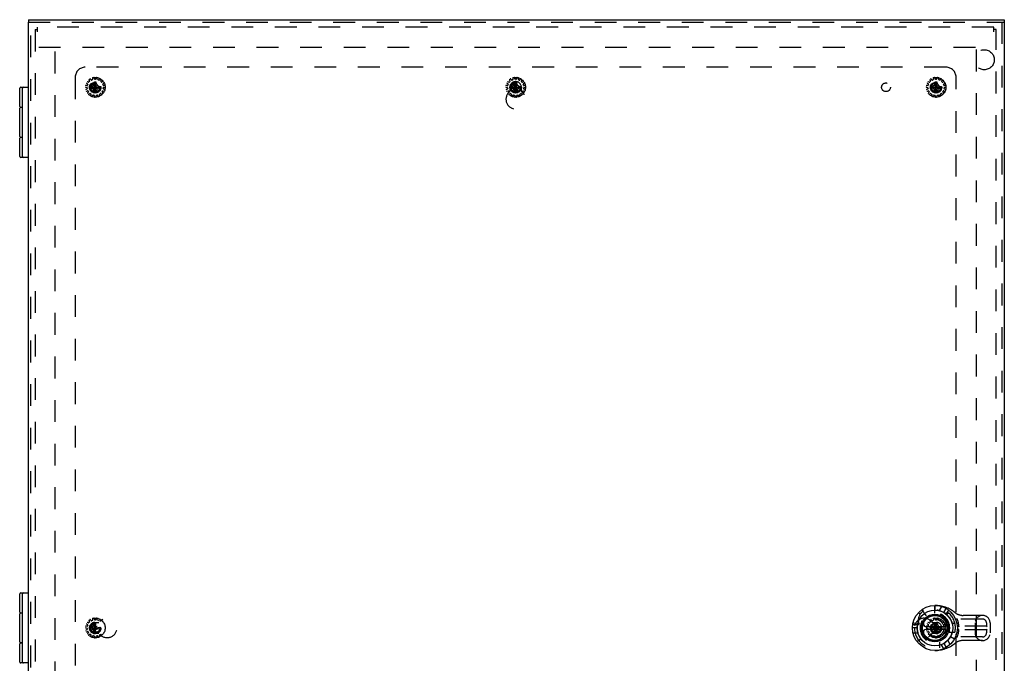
# Model space of a CAD drawing. Header units: inches. Extents: x 0 to 98.9, y 0 to 64.
# Tile 13 of 18: x 18.9 to 43.5, y 31.6 to 47.6. Entities that reach past the tile are written whole.
import ezdxf

# ---------------------------------------------------------------- set-up
doc = ezdxf.new("R2010")
doc.units = ezdxf.units.IN
doc.header["$LTSCALE"] = 5.44
doc.header["$MEASUREMENT"] = 0
doc.linetypes.add('HIDDEN', pattern=[0.2, 0.1, -0.1])
for name, color, linetype in [('DEFAULT_2', 8, 'HIDDEN'), ('DOOR_ASSEMBLY', 7, 'CONTINUOUS'), ('SUBPANEL', 7, 'CONTINUOUS')]:
    doc.layers.add(name, color=color, linetype=linetype)

msp = doc.modelspace()

# ---------------------------------------------------------------- linework, layer by layer
at = {"layer": 'DEFAULT_2', "color": 8, "linetype": 'HIDDEN'}
for p, q in [((19.253, 47.399), (19.253, 17.519)), ((19.253, 47.399), (19.313, 47.399)), ((19.313, 47.347), (19.313, 47.459)), ((43.193, 47.459), (19.313, 47.459)), ((43.193, 47.347), (43.193, 47.459)), ((43.253, 47.399), (43.193, 47.399)), ((43.253, 17.519), (43.253, 47.399)), ((19.344, 46.959), (43.162, 46.959)), ((19.753, 18.019), (19.753, 46.899)), ((42.753, 46.899), (42.753, 18.019)), ((20.549, 46.005), (20.52, 46.005)), ((20.537, 46.058), (20.561, 46.042)), ((20.585, 46.084), (20.559, 46.096)), ((20.565, 46.03), (20.559, 46.011)), ((20.596, 46.137), (20.611, 46.113)), ((20.61, 46.101), (20.597, 46.086)), ((20.65, 46.141), (20.632, 46.163)), ((20.648, 45.977), (20.703, 46.009)), ((20.68, 46.147), (20.662, 46.138)), ((20.682, 46.186), (20.686, 46.157)), ((20.703, 46.009), (20.735, 46.063)), ((20.703, 45.909), (20.803, 46.009)), ((20.803, 45.909), (20.703, 46.009)), ((20.733, 46.167), (20.725, 46.195)), ((20.735, 45.819), (20.771, 46.099)), ((20.735, 46.098), (20.735, 46.099)), ((20.771, 45.819), (20.735, 46.099)), ((20.735, 46.063), (20.735, 46.098)), ((20.735, 45.854), (20.771, 46.063)), ((20.771, 45.854), (20.735, 46.063)), ((20.763, 46.16), (20.743, 46.16)), ((20.771, 46.099), (20.771, 46.098)), ((20.771, 46.098), (20.771, 46.063)), ((20.771, 46.063), (20.803, 46.009)), ((20.781, 46.195), (20.773, 46.167)), ((20.803, 46.009), (20.857, 45.977)), ((20.82, 46.157), (20.824, 46.186)), ((20.844, 46.138), (20.826, 46.147)), ((20.874, 46.163), (20.856, 46.141)), ((20.895, 46.113), (20.91, 46.137)), ((20.909, 46.086), (20.896, 46.101)), ((20.947, 46.096), (20.921, 46.084)), ((20.947, 46.011), (20.941, 46.03)), ((20.945, 46.042), (20.969, 46.058)), ((20.986, 46.005), (20.957, 46.005)), ((31.049, 46.005), (31.02, 46.005)), ((31.037, 46.058), (31.061, 46.042)), ((31.085, 46.084), (31.059, 46.096)), ((31.065, 46.03), (31.059, 46.011)), ((31.096, 46.137), (31.111, 46.113)), ((31.11, 46.101), (31.097, 46.086)), ((31.15, 46.141), (31.132, 46.163)), ((31.148, 45.977), (31.203, 46.009)), ((31.18, 46.147), (31.162, 46.138)), ((31.182, 46.186), (31.186, 46.157)), ((31.203, 46.009), (31.235, 46.063)), ((31.203, 45.909), (31.303, 46.009)), ((31.303, 45.909), (31.203, 46.009)), ((31.233, 46.167), (31.225, 46.195)), ((31.235, 45.819), (31.271, 46.099)), ((31.235, 46.098), (31.235, 46.099)), ((31.271, 45.819), (31.235, 46.099)), ((31.235, 46.063), (31.235, 46.098)), ((31.235, 45.854), (31.271, 46.063)), ((31.271, 45.854), (31.235, 46.063)), ((31.263, 46.16), (31.243, 46.16)), ((31.271, 46.099), (31.271, 46.098)), ((31.271, 46.098), (31.271, 46.063)), ((31.271, 46.063), (31.303, 46.009)), ((31.281, 46.195), (31.273, 46.167)), ((31.303, 46.009), (31.357, 45.977)), ((31.32, 46.157), (31.324, 46.186)), ((31.344, 46.138), (31.326, 46.147)), ((31.374, 46.163), (31.356, 46.141)), ((31.395, 46.113), (31.41, 46.137)), ((31.409, 46.086), (31.396, 46.101)), ((31.447, 46.096), (31.421, 46.084)), ((31.447, 46.011), (31.441, 46.03)), ((31.445, 46.042), (31.469, 46.058)), ((31.486, 46.005), (31.457, 46.005)), ((41.549, 46.005), (41.52, 46.005)), ((41.537, 46.058), (41.561, 46.042)), ((41.585, 46.084), (41.559, 46.096)), ((41.565, 46.03), (41.559, 46.011)), ((41.596, 46.137), (41.611, 46.113)), ((41.61, 46.101), (41.597, 46.086)), ((41.65, 46.141), (41.632, 46.163)), ((41.648, 45.977), (41.703, 46.009)), ((41.68, 46.147), (41.662, 46.138)), ((41.682, 46.186), (41.686, 46.157)), ((41.703, 46.009), (41.735, 46.063)), ((41.703, 45.909), (41.803, 46.009)), ((41.803, 45.909), (41.703, 46.009)), ((41.733, 46.167), (41.725, 46.195)), ((41.735, 45.819), (41.771, 46.099)), ((41.735, 46.098), (41.735, 46.099)), ((41.771, 45.819), (41.735, 46.099)), ((41.735, 46.063), (41.735, 46.098)), ((41.735, 45.854), (41.771, 46.063)), ((41.771, 45.854), (41.735, 46.063)), ((41.763, 46.16), (41.743, 46.16)), ((41.771, 46.099), (41.771, 46.098)), ((41.771, 46.098), (41.771, 46.063)), ((41.771, 46.063), (41.803, 46.009)), ((41.781, 46.195), (41.773, 46.167)), ((41.803, 46.009), (41.857, 45.977)), ((41.82, 46.157), (41.824, 46.186)), ((41.844, 46.138), (41.826, 46.147)), ((41.874, 46.163), (41.856, 46.141)), ((41.895, 46.113), (41.91, 46.137)), ((41.909, 46.086), (41.896, 46.101)), ((41.947, 46.096), (41.921, 46.084)), ((41.947, 46.011), (41.941, 46.03)), ((41.945, 46.042), (41.969, 46.058)), ((41.986, 46.005), (41.957, 46.005)), ((20.516, 45.962), (20.544, 45.957)), ((20.548, 45.918), (20.521, 45.907)), ((20.535, 45.865), (20.563, 45.872)), ((20.552, 45.948), (20.554, 45.928)), ((20.582, 45.838), (20.562, 45.817)), ((20.574, 45.867), (20.584, 45.85)), ((20.592, 45.784), (20.615, 45.802)), ((20.613, 45.977), (20.893, 45.941)), ((20.613, 45.977), (20.614, 45.977)), ((20.613, 45.941), (20.893, 45.977)), ((20.614, 45.941), (20.613, 45.941)), ((20.614, 45.977), (20.648, 45.977)), ((20.648, 45.941), (20.614, 45.941)), ((20.627, 45.802), (20.643, 45.79)), ((20.646, 45.779), (20.637, 45.752)), ((20.648, 45.977), (20.857, 45.941)), ((20.648, 45.941), (20.857, 45.977)), ((20.703, 45.909), (20.648, 45.941)), ((20.677, 45.734), (20.69, 45.759)), ((20.701, 45.764), (20.721, 45.76)), ((20.735, 45.854), (20.703, 45.909)), ((20.729, 45.751), (20.731, 45.722)), ((20.735, 45.82), (20.735, 45.854)), ((20.735, 45.819), (20.735, 45.82)), ((20.803, 45.909), (20.771, 45.854)), ((20.771, 45.854), (20.771, 45.82)), ((20.771, 45.82), (20.771, 45.819)), ((20.775, 45.722), (20.777, 45.751)), ((20.785, 45.76), (20.804, 45.764)), ((20.857, 45.941), (20.803, 45.909)), ((20.815, 45.759), (20.829, 45.734)), ((20.857, 45.977), (20.892, 45.977)), ((20.892, 45.941), (20.857, 45.941)), ((20.869, 45.752), (20.859, 45.779)), ((20.863, 45.79), (20.879, 45.802)), ((20.891, 45.802), (20.914, 45.784)), ((20.892, 45.977), (20.893, 45.977)), ((20.893, 45.941), (20.892, 45.941)), ((20.922, 45.85), (20.932, 45.867)), ((20.943, 45.817), (20.923, 45.838)), ((20.943, 45.872), (20.971, 45.865)), ((20.952, 45.928), (20.954, 45.948)), ((20.985, 45.907), (20.958, 45.918)), ((20.962, 45.957), (20.99, 45.962)), ((31.016, 45.962), (31.044, 45.957)), ((31.048, 45.918), (31.021, 45.907)), ((31.035, 45.865), (31.063, 45.872)), ((31.052, 45.948), (31.054, 45.928)), ((31.082, 45.838), (31.062, 45.817)), ((31.074, 45.867), (31.084, 45.85)), ((31.092, 45.784), (31.115, 45.802)), ((31.113, 45.941), (31.393, 45.977)), ((31.113, 45.977), (31.114, 45.977)), ((31.113, 45.977), (31.393, 45.941)), ((31.114, 45.941), (31.113, 45.941)), ((31.114, 45.977), (31.148, 45.977)), ((31.148, 45.941), (31.114, 45.941)), ((31.127, 45.802), (31.143, 45.79)), ((31.146, 45.779), (31.137, 45.752)), ((31.148, 45.941), (31.357, 45.977)), ((31.148, 45.977), (31.357, 45.941)), ((31.203, 45.909), (31.148, 45.941)), ((31.177, 45.734), (31.19, 45.759)), ((31.201, 45.764), (31.221, 45.76)), ((31.235, 45.854), (31.203, 45.909)), ((31.229, 45.751), (31.231, 45.722)), ((31.235, 45.82), (31.235, 45.854)), ((31.235, 45.819), (31.235, 45.82)), ((31.303, 45.909), (31.271, 45.854)), ((31.271, 45.854), (31.271, 45.82)), ((31.271, 45.82), (31.271, 45.819)), ((31.275, 45.722), (31.277, 45.751)), ((31.285, 45.76), (31.304, 45.764)), ((31.357, 45.941), (31.303, 45.909)), ((31.315, 45.759), (31.329, 45.734)), ((31.357, 45.977), (31.392, 45.977)), ((31.392, 45.941), (31.357, 45.941)), ((31.369, 45.752), (31.359, 45.779)), ((31.363, 45.79), (31.379, 45.802)), ((31.391, 45.802), (31.414, 45.784)), ((31.392, 45.977), (31.393, 45.977)), ((31.393, 45.941), (31.392, 45.941)), ((31.422, 45.85), (31.432, 45.867)), ((31.443, 45.817), (31.423, 45.838)), ((31.443, 45.872), (31.471, 45.865)), ((31.452, 45.928), (31.454, 45.948)), ((31.485, 45.907), (31.458, 45.918)), ((31.462, 45.957), (31.49, 45.962)), ((41.516, 45.962), (41.544, 45.957)), ((41.548, 45.918), (41.521, 45.907)), ((41.535, 45.865), (41.563, 45.872)), ((41.552, 45.948), (41.554, 45.928)), ((41.582, 45.838), (41.562, 45.817)), ((41.574, 45.867), (41.584, 45.85)), ((41.592, 45.784), (41.615, 45.802)), ((41.613, 45.941), (41.893, 45.977)), ((41.613, 45.977), (41.614, 45.977)), ((41.613, 45.977), (41.893, 45.941)), ((41.614, 45.941), (41.613, 45.941)), ((41.614, 45.977), (41.648, 45.977)), ((41.648, 45.941), (41.614, 45.941)), ((41.627, 45.802), (41.643, 45.79)), ((41.646, 45.779), (41.637, 45.752)), ((41.648, 45.941), (41.857, 45.977)), ((41.648, 45.977), (41.857, 45.941)), ((41.703, 45.909), (41.648, 45.941)), ((41.677, 45.734), (41.69, 45.759)), ((41.701, 45.764), (41.721, 45.76)), ((41.735, 45.854), (41.703, 45.909)), ((41.729, 45.751), (41.731, 45.722)), ((41.735, 45.82), (41.735, 45.854)), ((41.735, 45.819), (41.735, 45.82)), ((41.803, 45.909), (41.771, 45.854)), ((41.771, 45.854), (41.771, 45.82)), ((41.771, 45.82), (41.771, 45.819)), ((41.775, 45.722), (41.777, 45.751)), ((41.785, 45.76), (41.804, 45.764)), ((41.857, 45.941), (41.803, 45.909)), ((41.815, 45.759), (41.829, 45.734)), ((41.857, 45.977), (41.892, 45.977)), ((41.892, 45.941), (41.857, 45.941)), ((41.869, 45.752), (41.859, 45.779)), ((41.863, 45.79), (41.879, 45.802)), ((41.891, 45.802), (41.914, 45.784)), ((41.892, 45.977), (41.893, 45.977)), ((41.893, 45.941), (41.892, 45.941)), ((41.922, 45.85), (41.932, 45.867)), ((41.943, 45.817), (41.923, 45.838)), ((41.943, 45.872), (41.971, 45.865)), ((41.952, 45.928), (41.954, 45.948)), ((41.985, 45.907), (41.958, 45.918)), ((41.962, 45.957), (41.99, 45.962)), ((20.549, 32.505), (20.52, 32.505)), ((20.537, 32.558), (20.561, 32.542)), ((20.585, 32.584), (20.559, 32.596)), ((20.565, 32.53), (20.559, 32.511)), ((20.596, 32.637), (20.611, 32.613)), ((20.61, 32.601), (20.597, 32.586)), ((20.613, 32.477), (20.893, 32.441)), ((20.613, 32.441), (20.893, 32.477)), ((20.613, 32.477), (20.614, 32.477)), ((20.614, 32.477), (20.648, 32.477)), ((20.65, 32.641), (20.632, 32.663)), ((20.648, 32.477), (20.703, 32.509)), ((20.648, 32.477), (20.857, 32.441)), ((20.648, 32.441), (20.857, 32.477)), ((20.68, 32.647), (20.662, 32.638)), ((20.682, 32.686), (20.686, 32.657)), ((20.703, 32.509), (20.735, 32.563)), ((20.703, 32.409), (20.803, 32.509)), ((20.803, 32.409), (20.703, 32.509)), ((20.733, 32.667), (20.725, 32.695)), ((20.735, 32.598), (20.735, 32.599)), ((20.735, 32.319), (20.771, 32.599)), ((20.771, 32.319), (20.735, 32.599)), ((20.735, 32.563), (20.735, 32.598)), ((20.735, 32.354), (20.771, 32.563)), ((20.771, 32.354), (20.735, 32.563)), ((20.763, 32.66), (20.743, 32.66)), ((20.781, 32.695), (20.773, 32.667)), ((20.82, 32.657), (20.824, 32.686)), ((20.844, 32.638), (20.826, 32.647)), ((20.874, 32.663), (20.856, 32.641)), ((41.549, 32.505), (41.52, 32.505)), ((41.537, 32.558), (41.561, 32.542)), ((41.585, 32.584), (41.559, 32.596)), ((41.565, 32.53), (41.559, 32.511)), ((41.596, 32.637), (41.611, 32.613)), ((41.61, 32.601), (41.597, 32.586)), ((41.613, 32.441), (41.893, 32.477)), ((41.613, 32.477), (41.614, 32.477)), ((41.613, 32.477), (41.893, 32.441)), ((41.614, 32.477), (41.648, 32.477)), ((41.65, 32.641), (41.632, 32.663)), ((41.648, 32.477), (41.703, 32.509)), ((41.648, 32.441), (41.857, 32.477)), ((41.648, 32.477), (41.857, 32.441)), ((41.68, 32.647), (41.662, 32.638)), ((41.682, 32.686), (41.686, 32.657)), ((41.703, 32.509), (41.735, 32.563)), ((41.703, 32.409), (41.803, 32.509)), ((41.803, 32.409), (41.703, 32.509)), ((41.733, 32.667), (41.725, 32.695)), ((41.735, 32.598), (41.735, 32.599)), ((41.735, 32.319), (41.771, 32.599)), ((41.771, 32.319), (41.735, 32.599)), ((41.735, 32.563), (41.735, 32.598)), ((41.735, 32.354), (41.771, 32.563)), ((41.771, 32.354), (41.735, 32.563)), ((41.763, 32.66), (41.743, 32.66)), ((41.771, 32.599), (41.771, 32.598)), ((41.771, 32.598), (41.771, 32.563)), ((41.771, 32.563), (41.803, 32.509)), ((41.781, 32.695), (41.773, 32.667)), ((41.803, 32.509), (41.857, 32.477)), ((41.82, 32.657), (41.824, 32.686)), ((41.844, 32.638), (41.826, 32.647)), ((41.874, 32.663), (41.856, 32.641)), ((41.857, 32.477), (41.892, 32.477)), ((41.892, 32.477), (41.893, 32.477)), ((41.895, 32.613), (41.91, 32.637)), ((41.909, 32.586), (41.896, 32.601)), ((41.947, 32.596), (41.921, 32.584)), ((41.947, 32.511), (41.941, 32.53)), ((41.945, 32.542), (41.969, 32.558)), ((41.986, 32.505), (41.957, 32.505)), ((20.516, 32.462), (20.544, 32.457)), ((20.548, 32.418), (20.521, 32.407)), ((20.535, 32.365), (20.563, 32.372)), ((20.552, 32.448), (20.554, 32.428)), ((20.582, 32.338), (20.562, 32.317)), ((20.574, 32.367), (20.584, 32.35)), ((20.592, 32.284), (20.615, 32.302)), ((20.614, 32.441), (20.613, 32.441)), ((20.648, 32.441), (20.614, 32.441)), ((20.627, 32.302), (20.643, 32.29)), ((20.646, 32.279), (20.637, 32.252)), ((20.703, 32.409), (20.648, 32.441)), ((20.677, 32.234), (20.69, 32.259)), ((20.701, 32.264), (20.721, 32.26)), ((20.735, 32.354), (20.703, 32.409)), ((20.729, 32.251), (20.731, 32.222)), ((20.735, 32.32), (20.735, 32.354)), ((20.735, 32.319), (20.735, 32.32)), ((20.775, 32.222), (20.777, 32.251)), ((20.785, 32.26), (20.804, 32.264)), ((20.815, 32.259), (20.829, 32.234)), ((20.869, 32.252), (20.859, 32.279)), ((20.891, 32.302), (20.914, 32.284)), ((41.516, 32.462), (41.544, 32.457)), ((41.548, 32.418), (41.521, 32.407)), ((41.535, 32.365), (41.563, 32.372)), ((41.552, 32.448), (41.554, 32.428)), ((41.582, 32.338), (41.562, 32.317)), ((41.574, 32.367), (41.584, 32.35)), ((41.592, 32.284), (41.615, 32.302)), ((41.614, 32.441), (41.613, 32.441)), ((41.648, 32.441), (41.614, 32.441)), ((41.627, 32.302), (41.643, 32.29)), ((41.646, 32.279), (41.637, 32.252)), ((41.703, 32.409), (41.648, 32.441)), ((41.677, 32.234), (41.69, 32.259)), ((41.701, 32.264), (41.721, 32.26)), ((41.735, 32.354), (41.703, 32.409)), ((41.729, 32.251), (41.731, 32.222)), ((41.735, 32.32), (41.735, 32.354)), ((41.735, 32.319), (41.735, 32.32)), ((41.803, 32.409), (41.771, 32.354)), ((41.771, 32.354), (41.771, 32.32)), ((41.771, 32.32), (41.771, 32.319)), ((41.775, 32.222), (41.777, 32.251)), ((41.785, 32.26), (41.804, 32.264)), ((41.857, 32.441), (41.803, 32.409)), ((41.815, 32.259), (41.829, 32.234)), ((41.892, 32.441), (41.857, 32.441)), ((41.869, 32.252), (41.859, 32.279)), ((41.863, 32.29), (41.879, 32.302)), ((41.891, 32.302), (41.914, 32.284)), ((41.893, 32.441), (41.892, 32.441)), ((41.922, 32.35), (41.932, 32.367)), ((41.943, 32.317), (41.923, 32.338)), ((41.943, 32.372), (41.971, 32.365)), ((41.952, 32.428), (41.954, 32.448)), ((41.985, 32.407), (41.958, 32.418)), ((41.962, 32.457), (41.99, 32.462))]:
    msp.add_line(p, q, dxfattribs=at)
for points in [[(20.735, 46.099), (20.741, 46.099), (20.747, 46.099), (20.753, 46.099), (20.759, 46.099), (20.765, 46.099), (20.771, 46.099)], [(31.235, 46.099), (31.241, 46.099), (31.247, 46.099), (31.253, 46.099), (31.259, 46.099), (31.265, 46.099), (31.271, 46.099)], [(41.735, 46.099), (41.741, 46.099), (41.747, 46.099), (41.753, 46.099), (41.759, 46.099), (41.765, 46.099), (41.771, 46.099)], [(20.612, 45.959), (20.612, 45.962), (20.612, 45.965), (20.612, 45.968), (20.613, 45.971), (20.613, 45.974), (20.613, 45.977)], [(20.613, 45.941), (20.613, 45.944), (20.613, 45.947), (20.612, 45.95), (20.612, 45.953), (20.612, 45.956), (20.612, 45.959)], [(20.771, 45.819), (20.765, 45.818), (20.759, 45.818), (20.753, 45.818), (20.747, 45.818), (20.741, 45.818), (20.735, 45.819)], [(20.893, 45.977), (20.893, 45.974), (20.893, 45.971), (20.893, 45.968), (20.893, 45.965), (20.893, 45.962), (20.893, 45.959)], [(20.893, 45.959), (20.893, 45.956), (20.893, 45.953), (20.893, 45.95), (20.893, 45.947), (20.893, 45.944), (20.893, 45.941)], [(31.112, 45.959), (31.112, 45.962), (31.112, 45.965), (31.112, 45.968), (31.113, 45.971), (31.113, 45.974), (31.113, 45.977)], [(31.113, 45.941), (31.113, 45.944), (31.113, 45.947), (31.112, 45.95), (31.112, 45.953), (31.112, 45.956), (31.112, 45.959)], [(31.271, 45.819), (31.265, 45.818), (31.259, 45.818), (31.253, 45.818), (31.247, 45.818), (31.241, 45.818), (31.235, 45.819)], [(31.393, 45.977), (31.393, 45.974), (31.393, 45.971), (31.393, 45.968), (31.393, 45.965), (31.393, 45.962), (31.393, 45.959)], [(31.393, 45.959), (31.393, 45.956), (31.393, 45.953), (31.393, 45.95), (31.393, 45.947), (31.393, 45.944), (31.393, 45.941)], [(41.612, 45.959), (41.612, 45.962), (41.612, 45.965), (41.612, 45.968), (41.613, 45.971), (41.613, 45.974), (41.613, 45.977)], [(41.613, 45.941), (41.613, 45.944), (41.613, 45.947), (41.612, 45.95), (41.612, 45.953), (41.612, 45.956), (41.612, 45.959)], [(41.771, 45.819), (41.765, 45.818), (41.759, 45.818), (41.753, 45.818), (41.747, 45.818), (41.741, 45.818), (41.735, 45.819)], [(41.893, 45.977), (41.893, 45.974), (41.893, 45.971), (41.893, 45.968), (41.893, 45.965), (41.893, 45.962), (41.893, 45.959)], [(41.893, 45.959), (41.893, 45.956), (41.893, 45.953), (41.893, 45.95), (41.893, 45.947), (41.893, 45.944), (41.893, 45.941)], [(20.612, 32.459), (20.612, 32.462), (20.612, 32.465), (20.612, 32.468), (20.613, 32.471), (20.613, 32.474), (20.613, 32.477)], [(20.735, 32.599), (20.741, 32.599), (20.747, 32.599), (20.753, 32.599), (20.759, 32.599), (20.765, 32.599), (20.771, 32.599)], [(41.612, 32.459), (41.612, 32.462), (41.612, 32.465), (41.612, 32.468), (41.613, 32.471), (41.613, 32.474), (41.613, 32.477)], [(41.735, 32.599), (41.741, 32.599), (41.747, 32.599), (41.753, 32.599), (41.759, 32.599), (41.765, 32.599), (41.771, 32.599)], [(41.893, 32.477), (41.893, 32.474), (41.893, 32.471), (41.893, 32.468), (41.893, 32.465), (41.893, 32.462), (41.893, 32.459)], [(20.613, 32.441), (20.613, 32.444), (20.613, 32.447), (20.612, 32.45), (20.612, 32.453), (20.612, 32.456), (20.612, 32.459)], [(20.771, 32.319), (20.765, 32.318), (20.759, 32.318), (20.753, 32.318), (20.747, 32.318), (20.741, 32.318), (20.735, 32.319)], [(41.613, 32.441), (41.613, 32.444), (41.613, 32.447), (41.612, 32.45), (41.612, 32.453), (41.612, 32.456), (41.612, 32.459)], [(41.771, 32.319), (41.765, 32.318), (41.759, 32.318), (41.753, 32.318), (41.747, 32.318), (41.741, 32.318), (41.735, 32.319)], [(41.893, 32.459), (41.893, 32.456), (41.893, 32.453), (41.893, 32.45), (41.893, 32.447), (41.893, 32.444), (41.893, 32.441)]]:
    msp.add_lwpolyline(points, dxfattribs=at)
for centre, radius in [((20.753, 45.959), 0.246), ((20.753, 45.959), 0.143), ((20.753, 45.959), 0.128), ((20.753, 45.959), 0.124), ((20.753, 45.959), 0.114), ((31.253, 45.959), 0.246), ((31.253, 45.959), 0.143), ((31.253, 45.959), 0.128), ((31.253, 45.959), 0.124), ((31.253, 45.959), 0.114), ((41.753, 45.959), 0.246), ((41.753, 45.959), 0.143), ((41.753, 45.959), 0.128), ((41.753, 45.959), 0.124), ((41.753, 45.959), 0.114), ((20.753, 32.459), 0.246), ((20.753, 32.459), 0.143), ((20.753, 32.459), 0.128), ((20.753, 32.459), 0.124), ((20.753, 32.459), 0.114), ((41.753, 32.459), 0.246), ((41.753, 32.459), 0.143), ((41.753, 32.459), 0.128), ((41.753, 32.459), 0.124), ((41.753, 32.459), 0.114)]:
    msp.add_circle(centre, radius, dxfattribs=at)
for centre, start, end in [((20.52, 45.995), 88.1507, 171.0674), ((20.543, 46.066), 152.9326, 235.8493), ((20.555, 46.087), 64.1507, 147.0674), ((20.549, 46.015), 268.1507, 342), ((20.555, 46.034), 342, 55.8493), ((20.589, 46.093), 244.1507, 318), ((20.605, 46.142), 128.9326, 211.8493), ((20.603, 46.107), 318, 31.8493), ((20.624, 46.157), 40.1507, 123.0674), ((20.658, 46.148), 220.1507, 294), ((20.676, 46.156), 294, 7.8493), ((20.692, 46.187), 104.9326, 187.8493), ((20.716, 46.192), 16.1507, 99.0674), ((20.743, 46.17), 196.1507, 270), ((20.763, 46.17), 270, 343.8493), ((20.79, 46.192), 80.9326, 163.8493), ((20.814, 46.187), 352.1507, 75.0674), ((20.83, 46.156), 172.1507, 246), ((20.848, 46.148), 246, 319.8493), ((20.882, 46.157), 56.9326, 139.8493), ((20.903, 46.107), 148.1507, 222), ((20.901, 46.142), 328.1507, 51.0674), ((20.916, 46.093), 222, 295.8493), ((20.951, 46.034), 124.1507, 198), ((20.951, 46.087), 32.9326, 115.8493), ((20.957, 46.015), 198, 271.8493), ((20.963, 46.066), 304.1507, 27.0674), ((20.986, 45.995), 8.9326, 91.8493), ((31.02, 45.995), 88.1507, 171.0674), ((31.043, 46.066), 152.9326, 235.8493), ((31.055, 46.087), 64.1507, 147.0674), ((31.049, 46.015), 268.1507, 342), ((31.055, 46.034), 342, 55.8493), ((31.089, 46.093), 244.1507, 318), ((31.105, 46.142), 128.9326, 211.8493), ((31.103, 46.107), 318, 31.8493), ((31.124, 46.157), 40.1507, 123.0674), ((31.158, 46.148), 220.1507, 294), ((31.176, 46.156), 294, 7.8493), ((31.192, 46.187), 104.9326, 187.8493), ((31.216, 46.192), 16.1507, 99.0674), ((31.243, 46.17), 196.1507, 270), ((31.263, 46.17), 270, 343.8493), ((31.29, 46.192), 80.9326, 163.8493), ((31.314, 46.187), 352.1507, 75.0674), ((31.33, 46.156), 172.1507, 246), ((31.348, 46.148), 246, 319.8493), ((31.382, 46.157), 56.9326, 139.8493), ((31.403, 46.107), 148.1507, 222), ((31.401, 46.142), 328.1507, 51.0674), ((31.416, 46.093), 222, 295.8493), ((31.451, 46.034), 124.1507, 198), ((31.451, 46.087), 32.9326, 115.8493), ((31.457, 46.015), 198, 271.8493), ((31.463, 46.066), 304.1507, 27.0674), ((31.486, 45.995), 8.9326, 91.8493), ((41.52, 45.995), 88.1507, 171.0674), ((41.543, 46.066), 152.9326, 235.8493), ((41.555, 46.087), 64.1507, 147.0674), ((41.549, 46.015), 268.1507, 342), ((41.555, 46.034), 342, 55.8493), ((41.589, 46.093), 244.1507, 318), ((41.605, 46.142), 128.9326, 211.8493), ((41.603, 46.107), 318, 31.8493), ((41.624, 46.157), 40.1507, 123.0674), ((41.658, 46.148), 220.1507, 294), ((41.676, 46.156), 294, 7.8493), ((41.692, 46.187), 104.9326, 187.8493), ((41.716, 46.192), 16.1507, 99.0674), ((41.743, 46.17), 196.1507, 270), ((41.763, 46.17), 270, 343.8493), ((41.79, 46.192), 80.9326, 163.8493), ((41.814, 46.187), 352.1507, 75.0674), ((41.83, 46.156), 172.1507, 246), ((41.848, 46.148), 246, 319.8493), ((41.882, 46.157), 56.9326, 139.8493), ((41.903, 46.107), 148.1507, 222), ((41.901, 46.142), 328.1507, 51.0674), ((41.916, 46.093), 222, 295.8493), ((41.951, 46.034), 124.1507, 198), ((41.951, 46.087), 32.9326, 115.8493), ((41.957, 46.015), 198, 271.8493), ((41.963, 46.066), 304.1507, 27.0674), ((41.986, 45.995), 8.9326, 91.8493), ((20.517, 45.971), 176.9326, 259.8493), ((20.525, 45.898), 112.1507, 195.0674), ((20.533, 45.875), 200.9326, 283.8493), ((20.542, 45.947), 6, 79.8493), ((20.544, 45.927), 292.1507, 6), ((20.57, 45.81), 136.1507, 219.0674), ((20.565, 45.862), 30, 103.8493), ((20.586, 45.792), 224.9326, 307.8493), ((20.575, 45.845), 316.1507, 30), ((20.621, 45.794), 54, 127.8493), ((20.646, 45.748), 160.1507, 243.0674), ((20.637, 45.782), 340.1507, 54), ((20.699, 45.755), 78, 151.8493), ((20.719, 45.75), 4.1507, 78), ((20.787, 45.75), 102, 175.8493), ((20.807, 45.755), 28.1507, 102), ((20.869, 45.782), 126, 199.8493), ((20.86, 45.748), 296.9326, 19.8493), ((20.885, 45.794), 52.1507, 126), ((20.92, 45.792), 232.1507, 315.0674), ((20.931, 45.845), 150, 223.8493), ((20.941, 45.862), 76.1507, 150), ((20.936, 45.81), 320.9326, 43.8493), ((20.962, 45.927), 174, 247.8493), ((20.964, 45.947), 100.1507, 174), ((20.973, 45.875), 256.1507, 339.0674), ((20.981, 45.898), 344.9326, 67.8493), ((20.989, 45.971), 280.1507, 3.0674), ((31.017, 45.971), 176.9326, 259.8493), ((31.025, 45.898), 112.1507, 195.0674), ((31.033, 45.875), 200.9326, 283.8493), ((31.042, 45.947), 6, 79.8493), ((31.044, 45.927), 292.1507, 6), ((31.07, 45.81), 136.1507, 219.0674), ((31.065, 45.862), 30, 103.8493), ((31.086, 45.792), 224.9326, 307.8493), ((31.075, 45.845), 316.1507, 30), ((31.121, 45.794), 54, 127.8493), ((31.146, 45.748), 160.1507, 243.0674), ((31.137, 45.782), 340.1507, 54), ((31.199, 45.755), 78, 151.8493), ((31.219, 45.75), 4.1507, 78), ((31.287, 45.75), 102, 175.8493), ((31.307, 45.755), 28.1507, 102), ((31.369, 45.782), 126, 199.8493), ((31.36, 45.748), 296.9326, 19.8493), ((31.385, 45.794), 52.1507, 126), ((31.42, 45.792), 232.1507, 315.0674), ((31.431, 45.845), 150, 223.8493), ((31.441, 45.862), 76.1507, 150), ((31.436, 45.81), 320.9326, 43.8493), ((31.462, 45.927), 174, 247.8493), ((31.464, 45.947), 100.1507, 174), ((31.473, 45.875), 256.1507, 339.0674), ((31.481, 45.898), 344.9326, 67.8493), ((31.489, 45.971), 280.1507, 3.0674), ((41.517, 45.971), 176.9326, 259.8493), ((41.525, 45.898), 112.1507, 195.0674), ((41.533, 45.875), 200.9326, 283.8493), ((41.542, 45.947), 6, 79.8493), ((41.544, 45.927), 292.1507, 6), ((41.57, 45.81), 136.1507, 219.0674), ((41.565, 45.862), 30, 103.8493), ((41.586, 45.792), 224.9326, 307.8493), ((41.575, 45.845), 316.1507, 30), ((41.621, 45.794), 54, 127.8493), ((41.646, 45.748), 160.1507, 243.0674), ((41.637, 45.782), 340.1507, 54), ((41.699, 45.755), 78, 151.8493), ((41.719, 45.75), 4.1507, 78), ((41.787, 45.75), 102, 175.8493), ((41.807, 45.755), 28.1507, 102), ((41.869, 45.782), 126, 199.8493), ((41.86, 45.748), 296.9326, 19.8493), ((41.885, 45.794), 52.1507, 126), ((41.92, 45.792), 232.1507, 315.0674), ((41.931, 45.845), 150, 223.8493), ((41.941, 45.862), 76.1507, 150), ((41.936, 45.81), 320.9326, 43.8493), ((41.962, 45.927), 174, 247.8493), ((41.964, 45.947), 100.1507, 174), ((41.973, 45.875), 256.1507, 339.0674), ((41.981, 45.898), 344.9326, 67.8493), ((41.989, 45.971), 280.1507, 3.0674), ((20.668, 45.739), 248.9326, 331.8493), ((20.741, 45.723), 184.1507, 267.0674), ((20.765, 45.723), 272.9326, 355.8493), ((20.838, 45.739), 208.1507, 291.0674), ((31.168, 45.739), 248.9326, 331.8493), ((31.241, 45.723), 184.1507, 267.0674), ((31.265, 45.723), 272.9326, 355.8493), ((31.338, 45.739), 208.1507, 291.0674), ((41.668, 45.739), 248.9326, 331.8493), ((41.741, 45.723), 184.1507, 267.0674), ((41.765, 45.723), 272.9326, 355.8493), ((41.838, 45.739), 208.1507, 291.0674), ((20.517, 32.471), 176.9326, 259.8493), ((20.52, 32.495), 88.1507, 171.0674), ((20.543, 32.566), 152.9326, 235.8493), ((20.555, 32.587), 64.1507, 147.0674), ((20.549, 32.515), 268.1507, 342), ((20.555, 32.534), 342, 55.8493), ((20.589, 32.593), 244.1507, 318), ((20.605, 32.642), 128.9326, 211.8493), ((20.603, 32.607), 318, 31.8493), ((20.624, 32.657), 40.1507, 123.0674), ((20.658, 32.648), 220.1507, 294), ((20.676, 32.656), 294, 7.8493), ((20.692, 32.687), 104.9326, 187.8493), ((20.716, 32.692), 16.1507, 99.0674), ((20.743, 32.67), 196.1507, 270), ((20.763, 32.67), 270, 343.8493), ((20.79, 32.692), 80.9326, 163.8493), ((20.814, 32.687), 352.1507, 75.0674), ((20.83, 32.656), 172.1507, 246), ((20.882, 32.657), 56.9326, 139.8493), ((20.901, 32.642), 328.1507, 51.0674), ((41.517, 32.471), 176.9326, 259.8493), ((41.52, 32.495), 88.1507, 171.0674), ((41.543, 32.566), 152.9326, 235.8493), ((41.555, 32.587), 64.1507, 147.0674), ((41.549, 32.515), 268.1507, 342), ((41.555, 32.534), 342, 55.8493), ((41.589, 32.593), 244.1507, 318), ((41.605, 32.642), 128.9326, 211.8493), ((41.603, 32.607), 318, 31.8493), ((41.624, 32.657), 40.1507, 123.0674), ((41.658, 32.648), 220.1507, 294), ((41.676, 32.656), 294, 7.8493), ((41.692, 32.687), 104.9326, 187.8493), ((41.716, 32.692), 16.1507, 99.0674), ((41.743, 32.67), 196.1507, 270), ((41.763, 32.67), 270, 343.8493), ((41.79, 32.692), 80.9326, 163.8493), ((41.814, 32.687), 352.1507, 75.0674), ((41.83, 32.656), 172.1507, 246), ((41.848, 32.648), 246, 319.8493), ((41.882, 32.657), 56.9326, 139.8493), ((41.903, 32.607), 148.1507, 222), ((41.901, 32.642), 328.1507, 51.0674), ((41.916, 32.593), 222, 295.8493), ((41.951, 32.534), 124.1507, 198), ((41.951, 32.587), 32.9326, 115.8493), ((41.957, 32.515), 198, 271.8493), ((41.963, 32.566), 304.1507, 27.0674), ((41.986, 32.495), 8.9326, 91.8493), ((41.989, 32.471), 280.1507, 3.0674), ((20.525, 32.398), 112.1507, 195.0674), ((20.533, 32.375), 200.9326, 283.8493), ((20.542, 32.447), 6, 79.8493), ((20.544, 32.427), 292.1507, 6), ((20.57, 32.31), 136.1507, 219.0674), ((20.565, 32.362), 30, 103.8493), ((20.586, 32.292), 224.9326, 307.8493), ((20.575, 32.345), 316.1507, 30), ((20.621, 32.294), 54, 127.8493), ((20.646, 32.248), 160.1507, 243.0674), ((20.637, 32.282), 340.1507, 54), ((20.668, 32.239), 248.9326, 331.8493), ((20.699, 32.255), 78, 151.8493), ((20.719, 32.25), 4.1507, 78), ((20.741, 32.223), 184.1507, 267.0674), ((20.765, 32.223), 272.9326, 355.8493), ((20.787, 32.25), 102, 175.8493), ((20.807, 32.255), 28.1507, 102), ((20.838, 32.239), 208.1507, 291.0674), ((20.869, 32.282), 126, 199.8493), ((20.86, 32.248), 296.9326, 19.8493), ((20.92, 32.292), 232.1507, 315.0674), ((41.525, 32.398), 112.1507, 195.0674), ((41.533, 32.375), 200.9326, 283.8493), ((41.542, 32.447), 6, 79.8493), ((41.544, 32.427), 292.1507, 6), ((41.57, 32.31), 136.1507, 219.0674), ((41.565, 32.362), 30, 103.8493), ((41.586, 32.292), 224.9326, 307.8493), ((41.575, 32.345), 316.1507, 30), ((41.621, 32.294), 54, 127.8493), ((41.646, 32.248), 160.1507, 243.0674), ((41.637, 32.282), 340.1507, 54), ((41.668, 32.239), 248.9326, 331.8493), ((41.699, 32.255), 78, 151.8493), ((41.719, 32.25), 4.1507, 78), ((41.741, 32.223), 184.1507, 267.0674), ((41.765, 32.223), 272.9326, 355.8493), ((41.787, 32.25), 102, 175.8493), ((41.807, 32.255), 28.1507, 102), ((41.838, 32.239), 208.1507, 291.0674), ((41.869, 32.282), 126, 199.8493), ((41.86, 32.248), 296.9326, 19.8493), ((41.885, 32.294), 52.1507, 126), ((41.92, 32.292), 232.1507, 315.0674), ((41.931, 32.345), 150, 223.8493), ((41.941, 32.362), 76.1507, 150), ((41.936, 32.31), 320.9326, 43.8493), ((41.962, 32.427), 174, 247.8493), ((41.964, 32.447), 100.1507, 174), ((41.973, 32.375), 256.1507, 339.0674), ((41.981, 32.398), 344.9326, 67.8493)]:
    msp.add_arc(centre, 0.01, start, end, dxfattribs=at)
at = {"layer": 'DOOR_ASSEMBLY', "color": 7, "linetype": 'Continuous'}
for p, q in [((19.083, 47.646), (19.083, 47.586)), ((43.458, 47.646), (43.458, 47.586)), ((18.87, 45.479), (18.87, 45.939)), ((18.89, 45.959), (19.083, 45.959)), ((18.938, 44.229), (18.938, 45.939)), ((18.865, 44.734), (18.865, 45.434)), ((18.938, 45.454), (18.885, 45.454)), ((18.89, 45.459), (18.938, 45.459)), ((18.87, 44.229), (18.87, 44.689)), ((18.885, 44.714), (18.938, 44.714)), ((18.938, 44.709), (18.89, 44.709)), ((19.083, 44.209), (18.89, 44.209)), ((18.87, 32.854), (18.87, 33.314)), ((18.89, 33.334), (19.083, 33.334)), ((18.938, 31.604), (18.938, 33.314)), ((18.865, 32.109), (18.865, 32.809)), ((18.938, 32.829), (18.885, 32.829)), ((18.89, 32.834), (18.938, 32.834)), ((41.496, 32.499), (41.954, 32.499)), ((41.954, 32.419), (41.496, 32.419)), ((18.87, 31.604), (18.87, 32.064)), ((18.885, 32.089), (18.938, 32.089)), ((18.938, 32.084), (18.89, 32.084)), ((19.083, 31.584), (18.89, 31.584))]:
    msp.add_line(p, q, dxfattribs=at)
at = {"layer": 'DOOR_ASSEMBLY', "color": 3, "linetype": 'Continuous'}
for p, q in [((19.083, 47.646), (43.458, 47.646)), ((19.083, 17.331), (19.083, 47.586)), ((43.458, 47.586), (43.458, 17.331))]:
    msp.add_line(p, q, dxfattribs=at)
at = {"layer": 'DOOR_ASSEMBLY', "color": 8, "linetype": 'HIDDEN'}
for p, q in [((19.083, 47.586), (43.458, 47.586)), ((19.143, 17.331), (19.143, 47.586)), ((43.398, 47.586), (43.398, 17.331)), ((41.72, 33.021), (41.72, 32.904)), ((41.725, 32.829), (41.725, 33.021)), ((41.891, 32.996), (41.83, 32.892)), ((41.347, 32.802), (41.309, 32.837)), ((41.402, 32.92), (41.432, 32.877)), ((41.432, 32.877), (41.427, 32.874)), ((41.513, 32.762), (41.441, 32.864)), ((41.948, 32.845), (42.006, 32.946)), ((42.09, 32.816), (41.991, 32.816)), ((42.009, 32.802), (42.069, 32.904)), ((42.915, 32.771), (42.429, 32.771)), ((41.286, 32.534), (41.167, 32.534)), ((41.318, 32.546), (41.177, 32.584)), ((42.225, 32.566), (42.157, 32.566)), ((42.265, 32.693), (42.26, 32.696)), ((42.27, 32.69), (42.265, 32.693)), ((42.275, 32.686), (42.27, 32.69)), ((42.28, 32.683), (42.275, 32.686)), ((42.281, 32.683), (42.28, 32.683)), ((42.281, 32.682), (42.281, 32.683)), ((42.281, 32.682), (42.281, 32.682)), ((42.282, 32.682), (42.281, 32.682)), ((42.282, 32.682), (42.282, 32.682)), ((42.282, 32.682), (42.282, 32.682)), ((42.915, 32.681), (42.283, 32.681)), ((42.283, 32.681), (42.283, 32.681)), ((42.283, 32.681), (42.283, 32.681)), ((42.312, 32.491), (42.31, 32.489)), ((42.316, 32.495), (42.312, 32.491)), ((42.32, 32.499), (42.316, 32.495)), ((42.324, 32.504), (42.32, 32.499)), ((43.013, 32.504), (42.324, 32.504)), ((42.728, 32.584), (42.728, 32.334)), ((43.013, 32.584), (43.013, 32.504)), ((43.013, 32.504), (43.028, 32.489)), ((43.103, 32.584), (43.103, 32.334)), ((41.279, 32.459), (41.162, 32.459)), ((41.177, 32.334), (41.297, 32.334)), ((42.079, 32.351), (42.225, 32.351)), ((42.215, 32.182), (42.113, 32.24)), ((42.268, 32.227), (42.264, 32.225)), ((42.273, 32.23), (42.268, 32.227)), ((42.277, 32.233), (42.273, 32.23)), ((42.281, 32.236), (42.277, 32.233)), ((42.282, 32.236), (42.281, 32.236)), ((42.281, 32.236), (42.281, 32.236)), ((42.915, 32.236), (42.282, 32.236)), ((42.282, 32.236), (42.282, 32.236)), ((42.315, 32.423), (42.31, 32.429)), ((42.32, 32.418), (42.315, 32.423)), ((42.321, 32.417), (42.32, 32.418)), ((42.322, 32.416), (42.321, 32.417)), ((42.322, 32.416), (42.322, 32.416)), ((42.323, 32.416), (42.322, 32.416)), ((42.323, 32.415), (42.323, 32.416)), ((42.323, 32.415), (42.323, 32.415)), ((42.323, 32.415), (42.323, 32.415)), ((43.013, 32.414), (42.324, 32.414)), ((42.324, 32.414), (42.324, 32.414)), ((43.013, 32.414), (43.028, 32.429)), ((43.013, 32.414), (43.013, 32.334)), ((41.275, 32.121), (41.369, 32.191)), ((41.836, 32.106), (41.836, 31.96)), ((41.88, 32.041), (41.939, 31.939)), ((41.948, 32.073), (42.006, 31.972)), ((42.107, 32.046), (42.047, 32.151)), ((42.915, 32.146), (42.429, 32.146))]:
    msp.add_line(p, q, dxfattribs=at)
for points in [[(42.282, 32.682), (42.282, 32.682), (42.282, 32.682), (42.282, 32.682)], [(42.282, 32.682), (42.282, 32.682), (42.282, 32.682)], [(42.283, 32.681), (42.283, 32.681), (42.282, 32.682)], [(42.324, 32.504), (42.324, 32.504), (42.324, 32.504), (42.324, 32.504), (42.324, 32.504), (42.324, 32.504)], [(42.264, 32.225), (42.259, 32.222), (42.259, 32.221)], [(42.281, 32.236), (42.281, 32.236), (42.281, 32.236), (42.281, 32.236)], [(42.323, 32.415), (42.323, 32.415), (42.323, 32.415)], [(42.324, 32.414), (42.324, 32.414), (42.323, 32.415)], [(42.324, 32.414), (42.324, 32.414), (42.324, 32.414), (42.324, 32.414)], [(42.324, 32.414), (42.324, 32.414), (42.324, 32.414), (42.324, 32.414), (42.324, 32.414), (42.324, 32.414)]]:
    msp.add_lwpolyline(points, dxfattribs=at)
for centre, radius in [((42.958, 46.646), 0.25), ((41.725, 32.459), 0.22)]:
    msp.add_circle(centre, radius, dxfattribs=at)
at = {"layer": 'DOOR_ASSEMBLY', "color": 7, "linetype": 'Continuous'}
for radius in [0.562, 0.445, 0.347, 0.318, 0.31]:
    msp.add_circle((41.725, 32.459), radius, dxfattribs=at)
for centre, radius, start, end in [((18.89, 45.939), 0.02, 90, 180), ((18.958, 45.939), 0.02, 90, 180), ((18.885, 45.434), 0.02, 90, 180), ((18.89, 45.479), 0.02, 180, 270), ((18.885, 44.734), 0.02, 180, 270), ((18.89, 44.689), 0.02, 90, 180), ((18.89, 44.229), 0.02, 180, 270), ((18.958, 44.229), 0.02, 180, 270), ((18.89, 33.314), 0.02, 90, 180), ((18.958, 33.314), 0.02, 90, 180), ((18.885, 32.809), 0.02, 90, 180), ((18.89, 32.854), 0.02, 180, 270), ((41.496, 32.559), 0.06, 156.4218, 270), ((41.954, 32.559), 0.06, 270, 23.5782), ((41.496, 32.359), 0.06, 90, 203.5782), ((41.954, 32.359), 0.06, 336.4218, 90), ((18.885, 32.109), 0.02, 180, 270), ((18.89, 32.064), 0.02, 90, 180), ((18.89, 31.604), 0.02, 180, 270), ((18.958, 31.604), 0.02, 180, 270)]:
    msp.add_arc(centre, radius, start, end, dxfattribs=at)
at = {"layer": 'DOOR_ASSEMBLY', "color": 8, "linetype": 'HIDDEN'}
for centre, radius, start, end in [((41.725, 32.23), 0.791, 50.9276, 90), ((41.725, 32.459), 0.511, 347.8559, 90), ((41.725, 32.459), 0.446, 13.9634, 346.0366), ((41.559, 32.66), 0.25, 129.5613, 203.6937), ((41.725, 32.459), 0.511, 125, 137.7587), ((41.725, 32.459), 0.37, 343.1097, 287.4576), ((41.419, 32.849), 0.027, 35, 71.89), ((42.429, 33.098), 0.326, 230.9276, 270), ((42.915, 32.584), 0.188, 0, 180), ((41.321, 32.556), 0.01, 255, 23.6937), ((41.739, 32.46), 0.587, 4.2688, 22.1369), ((42.915, 32.584), 0.0975, 0, 90), ((41.725, 32.459), 0.511, 180, 282.5459), ((41.739, 32.46), 0.587, 337.5875, 355.4754), ((42.915, 32.334), 0.188, 180, 360), ((42.915, 32.334), 0.0975, 270, 360), ((41.725, 32.688), 0.791, 270, 309.0724), ((42.429, 31.82), 0.326, 90, 129.0724)]:
    msp.add_arc(centre, radius, start, end, dxfattribs=at)
at = {"layer": 'SUBPANEL', "color": 8, "linetype": 'HIDDEN'}
for p, q in [((42.003, 46.459), (20.503, 46.459)), ((20.253, 46.209), (20.253, 18.709)), ((42.253, 18.709), (42.253, 46.209)), ((31.112, 45.871), (31.112, 45.959)), ((31.393, 45.959), (31.393, 45.871)), ((20.753, 32.599), (20.841, 32.599)), ((41.665, 32.599), (41.753, 32.599)), ((20.841, 32.318), (20.753, 32.318)), ((41.753, 32.318), (41.665, 32.318))]:
    msp.add_line(p, q, dxfattribs=at)
for centre, radius in [((20.753, 45.959), 0.141), ((40.503, 45.959), 0.109), ((41.753, 45.959), 0.141)]:
    msp.add_circle(centre, radius, dxfattribs=at)
for centre, radius, start, end in [((20.503, 46.209), 0.25, 90, 180), ((42.003, 46.209), 0.25, 0, 90), ((31.253, 45.959), 0.141, 0, 180), ((31.253, 45.659), 0.242, 128.8172, 51.1828), ((31.082, 45.871), 0.03, 308.8172, 360), ((31.423, 45.871), 0.03, 180, 231.1828), ((20.753, 32.459), 0.141, 90, 270), ((21.053, 32.459), 0.242, 218.8172, 141.1828), ((41.453, 32.459), 0.242, 38.8172, 321.1828), ((41.665, 32.629), 0.03, 218.8172, 270), ((41.753, 32.459), 0.141, 270, 90), ((41.665, 32.288), 0.03, 90, 141.1828)]:
    msp.add_arc(centre, radius, start, end, dxfattribs=at)

doc.saveas('drawing.dxf')
